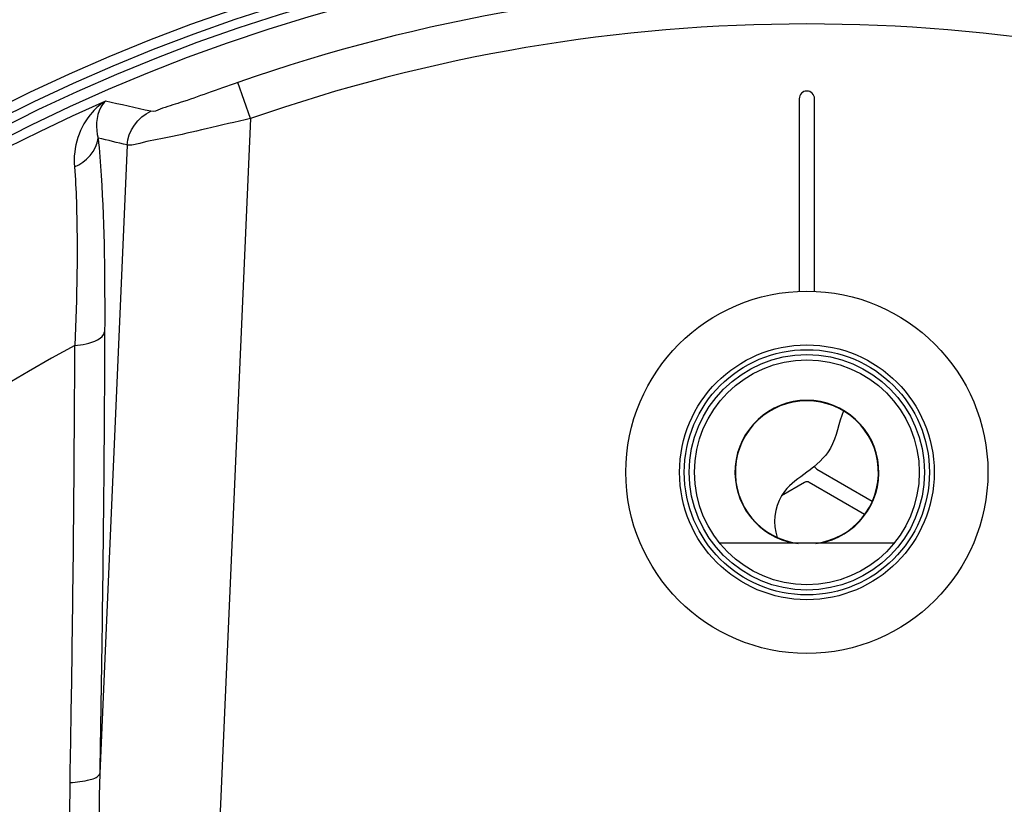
# Model space of a CAD drawing. Header units: millimetres. Extents: x 0 to 297, y 0 to 210.
# Tile 28 of 36: x 224 to 237, y 168 to 178. Entities that reach past the tile are written whole.
import ezdxf

# ---------------------------------------------------------------- set-up
doc = ezdxf.new("R2010")
doc.units = ezdxf.units.MM
doc.header["$LTSCALE"] = 16.335
doc.layers.get('0').update_dxf_attribs({"linetype": 'CONTINUOUS'})
doc.layers.add('08_SURFACES', color=7, linetype='CONTINUOUS')
doc.layers.add('AXES_REF', color=7, linetype='CONTINUOUS')

msp = doc.modelspace()

# ---------------------------------------------------------------- linework, layer by layer
at = {"color": 9, "linetype": 'Continuous'}
for p, q in [((226.734, 176.95), (226.569, 177.421)), ((226.734, 176.95), (226.009, 160.34)), ((225.124, 176.605), (224.765, 168.404))]:
    msp.add_line(p, q, dxfattribs=at)
at = {"color": 7, "linetype": 'Continuous'}
for p, q in [((233.895, 177.209), (233.895, 174.696)), ((234.095, 174.697), (234.095, 177.209)), ((234.125, 172.376), (234.849, 171.958)), ((233.965, 172.203), (233.665, 172.029)), ((234.749, 171.785), (234.025, 172.203)), ((235.133, 171.409), (232.858, 171.409))]:
    msp.add_line(p, q, dxfattribs=at)
for radius in [1.662, 1.6, 1.536, 1.467]:
    msp.add_circle((233.995, 172.335), radius, dxfattribs=at)
for centre, radius, start, end in [((233.995, 156.209), 23, 262.157, 262.0955), ((233.995, 177.209), 0.1, 0, 180), ((233.995, 172.335), 0.934, 277.1137, 262.8763), ((234.155, 172.428), 0.06, 192.191, 240), ((233.995, 172.151), 0.06, 60, 120)]:
    msp.add_arc(centre, radius, start, end, dxfattribs=at)
at = {"color": 9, "linetype": 'Continuous'}
for centre, radius, start, end in [((233.995, 156.209), 22.475, 70.7047, 109.2953), ((233.995, 156.209), 21.975, 70.7047, 109.2953), ((233.995, 156.209), 22.878, 113.5873, 261.134), ((218.228, 145.948), 31.92, 76.9581, 78.0437), ((217.764, 146.301), 31.185, 76.3494, 77.0647), ((-152.202, 175.439), 376.646, 359.38699, 359.77929), ((233.995, 172.335), 0.939, 279.4809, 260.5168), ((-184.058, 175.781), 408.505, 358.94899, 359.38684)]:
    msp.add_arc(centre, radius, start, end, dxfattribs=at)
for points, knots in [([(226.569, 177.421), (226.436, 177.375), (226.186, 177.289), (225.847, 177.161), (225.604, 177.098), (225.472, 177.035), (225.431, 177.045)], [0, 0, 0, 0, 0.351847, 0.665154, 0.896249, 1, 1, 1, 1]), ([(224.841, 177.176), (224.778, 177.137), (224.524, 176.93), (224.414, 176.57), (224.435, 176.32)], [0, 0, 0, 0, 0.227163, 1, 1, 1, 1]), ([(224.841, 177.176), (224.817, 177.153), (224.715, 177.016), (224.712, 176.825), (224.745, 176.694)], [0, 0, 0, 0, 0.197709, 1, 1, 1, 1]), ([(226.734, 176.95), (226.542, 176.906), (226.181, 176.825), (225.699, 176.707), (225.357, 176.65), (225.178, 176.595), (225.124, 176.605)], [0, 0, 0, 0, 0.359463, 0.673757, 0.899264, 1, 1, 1, 1]), ([(224.745, 176.694), (224.762, 176.532), (224.826, 175.691), (224.833, 174.848), (224.83, 174.169)], [0, 0, 0, 0, 0.194185, 1, 1, 1, 1]), ([(224.435, 176.32), (224.448, 176.169), (224.486, 175.393), (224.466, 174.614), (224.441, 173.988)], [0, 0, 0, 0, 0.194424, 1, 1, 1, 1]), ([(224.441, 173.988), (224.49, 173.993), (224.626, 174.014), (224.808, 174.075), (224.83, 174.169)], [0, 0, 0, 0, 0.336112, 1, 1, 1, 1]), ([(224.83, 174.169), (224.828, 173.699), (224.817, 171.777), (224.792, 169.855), (224.765, 168.404)], [0, 0, 0, 0, 0.244793, 1, 1, 1, 1]), ([(224.377, 168.288), (224.467, 168.292), (224.591, 168.308), (224.75, 168.358), (224.765, 168.404)], [0, 0, 0, 0, 0.649615, 1, 1, 1, 1]), ([(224.765, 168.404), (224.747, 167.64), (224.757, 166.491), (224.83, 164.959), (224.914, 163.807), (225.006, 162.848), (225.098, 162.079), (225.175, 161.509), (225.277, 160.915), (225.364, 160.433), (225.662, 159.609), (225.939, 160.166), (226.009, 160.34)], [0, 0, 0, 0, 0.249284, 0.374502, 0.500069, 0.625953, 0.688999, 0.752103, 0.815247, 0.878382, 0.938944, 1, 1, 1, 1]), ([(224.377, 168.288), (224.363, 167.522), (224.394, 166.369), (224.512, 164.834), (224.639, 163.678), (224.775, 162.714), (224.908, 161.945), (225.021, 161.369), (225.157, 160.799), (225.298, 160.327), (225.447, 160.021), (225.571, 159.863), (225.784, 159.82), (225.959, 160.045), (226.053, 160.205), (226.099, 160.293)], [0, 0, 0, 0, 0.246877, 0.371299, 0.49632, 0.621883, 0.684845, 0.747904, 0.811031, 0.874129, 0.905566, 0.921267, 0.936699, 0.968055, 1, 1, 1, 1])]:
    msp.add_open_spline(points, degree=3, knots=knots, dxfattribs=at)
for points in [[(225.124, 176.605), (225.132, 176.783), (225.266, 176.976), (225.431, 177.045)], [(224.435, 176.32), (224.586, 176.378), (224.729, 176.533), (224.745, 176.694)]]:
    msp.add_open_spline(points, degree=3, dxfattribs=at)
at = {"color": 7, "linetype": 'Continuous'}
msp.add_open_spline([(234.475, 173.137), (234.408, 172.98), (234.365, 172.641), (234.015, 172.337), (233.625, 172.089), (233.543, 171.71), (233.6, 171.509), (233.608, 171.486)], degree=3, knots=[0, 0, 0, 0, 0.263027, 0.4883, 0.685456, 0.964504, 1, 1, 1, 1], dxfattribs=at)
at = {"layer": '08_SURFACES', "color": 9, "linetype": 'Continuous'}
msp.add_arc((233.995, 156.209), 20.184, 118.2519, 179.7161, dxfattribs=at)
at = {"layer": 'AXES_REF', "color": 7, "linetype": 'Continuous'}
for centre, radius in [((233.995, 156.209), 23.39), ((233.995, 156.209), 23.14), ((233.995, 172.335), 2.363)]:
    msp.add_circle(centre, radius, dxfattribs=at)
at = {"layer": 'AXES_REF', "color": 9, "linetype": 'Continuous'}
msp.add_circle((233.995, 156.209), 23.258, dxfattribs=at)

doc.saveas('drawing.dxf')
